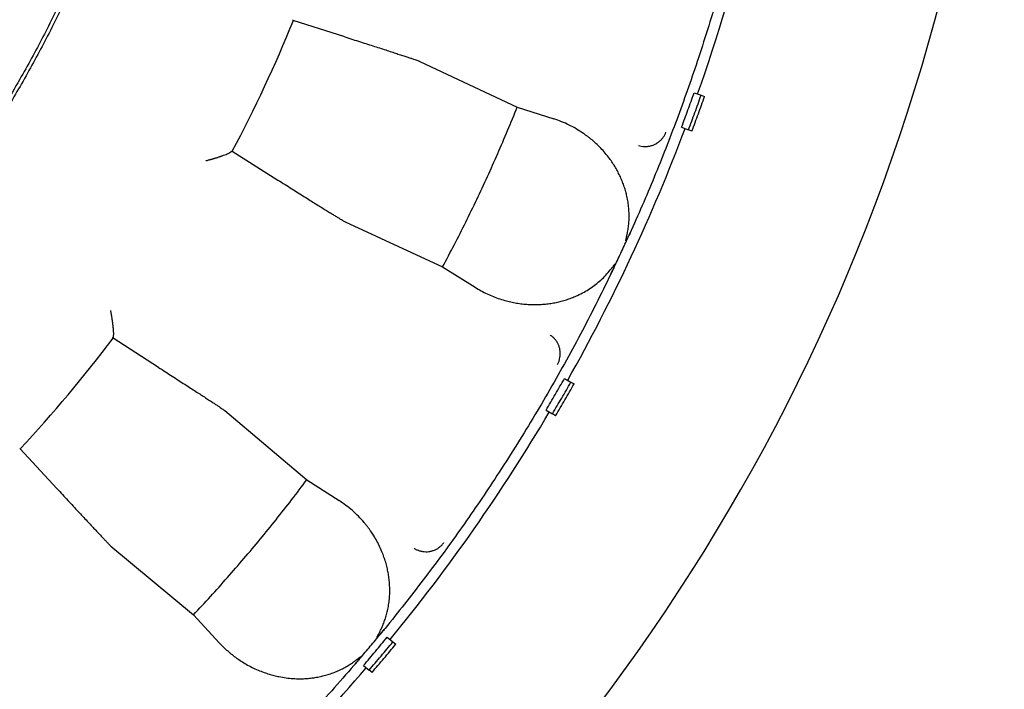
# Model space of a CAD drawing. Header units: millimetres. Extents: x 8 to 564, y 12 to 489.
# Tile 63 of 79: x 311 to 325, y 445 to 454. Entities that reach past the tile are written whole.
import ezdxf

# ---------------------------------------------------------------- set-up
doc = ezdxf.new("R2010")
doc.units = ezdxf.units.MM

msp = doc.modelspace()

# ---------------------------------------------------------------- linework, layer by layer
at = {"color": 7, "linetype": 'Continuous', "lineweight": 30}
for p, q in [((315.107, 454.432), (315.101, 454.437)), ((315.804, 454.209), (315.107, 454.432)), ((316.824, 453.875), (318.144, 453.256)), ((320.543, 453.451), (320.637, 453.417)), ((320.637, 453.417), (320.685, 453.4)), ((318.144, 453.256), (318.639, 453.096)), ((320.373, 452.981), (320.467, 452.947)), ((320.514, 452.93), (320.467, 452.947)), ((314.271, 452.658), (314.279, 452.656)), ((314.279, 452.656), (314.898, 452.265)), ((315.809, 451.699), (317.132, 451.086)), ((319.691, 451.582), (319.683, 451.566)), ((317.132, 451.086), (317.573, 450.809)), ((312.662, 450.118), (312.657, 450.124)), ((313.278, 449.722), (312.662, 450.118)), ((318.785, 449.573), (318.872, 449.523)), ((318.872, 449.523), (318.915, 449.498)), ((314.176, 449.136), (315.291, 448.196)), ((318.535, 449.14), (318.622, 449.09)), ((318.665, 449.065), (318.622, 449.09)), ((311.396, 448.62), (311.403, 448.617)), ((311.403, 448.617), (311.899, 448.079)), ((315.291, 448.196), (315.728, 447.914)), ((312.633, 447.296), (313.751, 446.362)), ((313.751, 446.362), (314.106, 445.98)), ((316.352, 446.179), (316.341, 446.165)), ((316.38, 446.059), (316.457, 445.995)), ((316.457, 445.995), (316.495, 445.963)), ((316.059, 445.676), (316.135, 445.612)), ((316.174, 445.58), (316.135, 445.612))]:
    msp.add_line(p, q, dxfattribs=at)
for radius, start, end in [(27.25, 91.5771, 88.4229), (24.479, 340.6094, 346.4003), (18.996, 332.0445, 337.9555), (24.479, 330.6094, 339.4391), (18.996, 317.0445, 322.9555), (24.479, 320.6094, 329.4391), (24.479, 310.6094, 319.4391)]:
    msp.add_arc((297.5, 461.561), radius, start, end, dxfattribs=at)
for points, knots in [([(286.186, 472.875), (286.264, 472.952), (286.42, 473.106), (286.659, 473.331), (286.903, 473.551), (287.151, 473.766), (287.404, 473.976), (287.676, 474.192), (287.969, 474.415), (288.283, 474.642), (288.602, 474.861), (288.914, 475.064), (289.22, 475.254), (289.518, 475.429), (289.819, 475.599), (290.124, 475.761), (290.432, 475.917), (290.744, 476.066), (291.059, 476.209), (291.371, 476.342), (291.681, 476.467), (291.988, 476.583), (292.298, 476.693), (292.61, 476.797), (292.923, 476.894), (293.258, 476.99), (293.613, 477.084), (293.99, 477.173), (294.368, 477.254), (294.735, 477.322), (295.09, 477.38), (295.432, 477.429), (295.775, 477.469), (296.119, 477.503), (296.464, 477.529), (296.809, 477.548), (297.154, 477.559), (297.494, 477.563), (297.828, 477.559), (298.157, 477.549), (298.485, 477.532), (298.812, 477.509), (299.139, 477.478), (299.485, 477.439), (299.849, 477.39), (300.231, 477.328), (300.612, 477.258), (300.977, 477.181), (301.327, 477.098), (301.662, 477.012), (301.994, 476.919), (302.325, 476.818), (302.653, 476.71), (302.979, 476.595), (303.303, 476.473), (303.618, 476.347), (303.925, 476.216), (304.225, 476.081), (304.521, 475.94), (304.815, 475.793), (305.106, 475.639), (305.41, 475.471), (305.728, 475.286), (306.057, 475.083), (306.382, 474.872), (306.69, 474.661), (306.981, 474.451), (307.258, 474.243), (307.529, 474.03), (307.796, 473.81), (308.058, 473.585), (308.315, 473.354), (308.568, 473.118), (308.81, 472.88), (309.044, 472.641), (309.269, 472.402), (309.489, 472.158), (309.704, 471.91), (309.914, 471.657), (310.131, 471.385), (310.353, 471.093), (310.58, 470.779), (310.799, 470.46), (311.003, 470.147), (311.192, 469.842), (311.368, 469.544), (311.537, 469.243), (311.7, 468.938), (311.856, 468.629), (312.005, 468.318), (312.148, 468.003), (312.281, 467.69), (312.406, 467.38), (312.522, 467.073), (312.632, 466.764), (312.735, 466.452), (312.833, 466.138), (312.929, 465.804), (313.022, 465.448), (313.112, 465.072), (313.192, 464.693), (313.261, 464.326), (313.319, 463.971), (313.367, 463.629), (313.408, 463.286), (313.442, 462.942), (313.468, 462.598), (313.486, 462.252), (313.498, 461.907), (313.501, 461.567), (313.498, 461.233), (313.488, 460.905), (313.471, 460.577), (313.447, 460.249), (313.417, 459.922), (313.378, 459.576), (313.328, 459.212), (313.267, 458.83), (313.196, 458.45), (313.119, 458.084), (313.037, 457.734), (312.951, 457.4), (312.857, 457.067), (312.756, 456.736), (312.649, 456.408), (312.534, 456.082), (312.412, 455.759), (312.285, 455.443), (312.154, 455.136), (312.019, 454.837), (311.878, 454.54), (311.731, 454.246), (311.578, 453.956), (311.409, 453.651), (311.224, 453.334), (311.021, 453.004), (310.81, 452.68), (310.599, 452.372), (310.39, 452.08), (310.182, 451.804), (309.968, 451.532), (309.749, 451.265), (309.523, 451.003), (309.293, 450.746), (309.057, 450.494), (308.895, 450.33), (308.814, 450.248)], [0, 0, 0, 0, 0.006533, 0.013067, 0.0196, 0.026133, 0.032667, 0.0392, 0.0469, 0.0546, 0.0623, 0.07, 0.076875, 0.08375, 0.090625, 0.0975, 0.104375, 0.11125, 0.118125, 0.125, 0.131533, 0.138067, 0.1446, 0.151133, 0.157667, 0.1642, 0.1719, 0.1796, 0.1873, 0.195, 0.201875, 0.20875, 0.215625, 0.2225, 0.229375, 0.23625, 0.243125, 0.25, 0.256533, 0.263067, 0.2696, 0.276133, 0.282667, 0.2892, 0.2969, 0.3046, 0.3123, 0.32, 0.326875, 0.33375, 0.340625, 0.3475, 0.354375, 0.36125, 0.368125, 0.375, 0.381533, 0.388067, 0.3946, 0.401133, 0.407667, 0.4142, 0.4219, 0.4296, 0.4373, 0.445, 0.451875, 0.45875, 0.465625, 0.4725, 0.479375, 0.48625, 0.493125, 0.5, 0.506533, 0.513067, 0.5196, 0.526133, 0.532667, 0.5392, 0.5469, 0.5546, 0.5623, 0.57, 0.576875, 0.58375, 0.590625, 0.5975, 0.604375, 0.61125, 0.618125, 0.625, 0.631533, 0.638067, 0.6446, 0.651133, 0.657667, 0.6642, 0.6719, 0.6796, 0.6873, 0.695, 0.701875, 0.70875, 0.715625, 0.7225, 0.729375, 0.73625, 0.743125, 0.75, 0.756533, 0.763067, 0.7696, 0.776133, 0.782667, 0.7892, 0.7969, 0.8046, 0.8123, 0.82, 0.826875, 0.83375, 0.840625, 0.8475, 0.854375, 0.86125, 0.868125, 0.875, 0.881533, 0.888067, 0.8946, 0.901133, 0.907667, 0.9142, 0.9219, 0.9296, 0.9373, 0.945, 0.951875, 0.95875, 0.965625, 0.9725, 0.979375, 0.98625, 0.993125, 1, 1, 1, 1]), ([(309.333, 472.405), (309.407, 472.323), (309.554, 472.16), (309.769, 471.911), (309.979, 471.657), (310.184, 471.398), (310.383, 471.136), (310.573, 470.875), (310.754, 470.615), (310.927, 470.357), (311.095, 470.095), (311.257, 469.83), (311.421, 469.552), (311.584, 469.26), (311.747, 468.954), (311.904, 468.645), (312.053, 468.332), (312.196, 468.016), (312.332, 467.698), (312.461, 467.376), (312.581, 467.057), (312.693, 466.741), (312.796, 466.428), (312.892, 466.113), (312.983, 465.796), (313.066, 465.477), (313.142, 465.163), (313.21, 464.853), (313.271, 464.549), (313.325, 464.243), (313.374, 463.936), (313.419, 463.617), (313.458, 463.285), (313.492, 462.939), (313.518, 462.594), (313.537, 462.248), (313.548, 461.901), (313.551, 461.554), (313.547, 461.208), (313.536, 460.867), (313.518, 460.532), (313.494, 460.204), (313.462, 459.876), (313.424, 459.549), (313.38, 459.222), (313.329, 458.903), (313.274, 458.591), (313.213, 458.286), (313.147, 457.983), (313.075, 457.681), (312.994, 457.368), (312.903, 457.046), (312.802, 456.715), (312.694, 456.385), (312.578, 456.058), (312.456, 455.734), (312.327, 455.412), (312.19, 455.094), (312.05, 454.783), (311.905, 454.481), (311.757, 454.187), (311.602, 453.896), (311.442, 453.608), (311.276, 453.323), (311.107, 453.048), (310.936, 452.781), (310.764, 452.522), (310.586, 452.267), (310.404, 452.016), (310.21, 451.758), (310.003, 451.495), (309.782, 451.228), (309.556, 450.965), (309.325, 450.707), (309.088, 450.454), (308.845, 450.207), (308.597, 449.964), (308.348, 449.731), (308.099, 449.507), (307.849, 449.292), (307.595, 449.082), (307.337, 448.878), (307.075, 448.679), (306.813, 448.489), (306.553, 448.307), (306.295, 448.135), (306.034, 447.967), (305.769, 447.804), (305.491, 447.641), (305.199, 447.477), (304.893, 447.314), (304.584, 447.158), (304.271, 447.008), (303.955, 446.865), (303.636, 446.729), (303.314, 446.6), (302.995, 446.48), (302.679, 446.369), (302.366, 446.266), (302.051, 446.169), (301.734, 446.079), (301.416, 445.995), (301.102, 445.92), (300.792, 445.852), (300.487, 445.791), (300.182, 445.736), (299.875, 445.687), (299.555, 445.642), (299.223, 445.603), (298.878, 445.569), (298.532, 445.543), (298.186, 445.525), (297.84, 445.514), (297.493, 445.51), (297.146, 445.514), (296.806, 445.525), (296.471, 445.543), (296.142, 445.568), (295.814, 445.599), (295.487, 445.637), (295.161, 445.682), (294.842, 445.732), (294.53, 445.788), (294.225, 445.848), (293.921, 445.914), (293.619, 445.987), (293.307, 446.068), (292.985, 446.158), (292.653, 446.259), (292.324, 446.368), (291.997, 446.483), (291.673, 446.605), (291.351, 446.735), (291.032, 446.871), (290.722, 447.012), (290.419, 447.156), (290.125, 447.305), (289.834, 447.459), (289.546, 447.619), (289.262, 447.786), (288.986, 447.954), (288.719, 448.125), (288.461, 448.298), (288.206, 448.475), (287.954, 448.657), (287.697, 448.852), (287.434, 449.059), (287.166, 449.279), (286.904, 449.505), (286.646, 449.737), (286.393, 449.974), (286.145, 450.217), (285.902, 450.464), (285.745, 450.634), (285.667, 450.718)], [0, 0, 0, 0, 0.006533, 0.013067, 0.0196, 0.026133, 0.032667, 0.0392, 0.04536, 0.05152, 0.05768, 0.06384, 0.07, 0.076875, 0.08375, 0.090625, 0.0975, 0.104375, 0.11125, 0.118125, 0.125, 0.131533, 0.138067, 0.1446, 0.151133, 0.157667, 0.1642, 0.17036, 0.17652, 0.18268, 0.18884, 0.195, 0.201875, 0.20875, 0.215625, 0.2225, 0.229375, 0.23625, 0.243125, 0.25, 0.256533, 0.263067, 0.2696, 0.276133, 0.282667, 0.2892, 0.29536, 0.30152, 0.30768, 0.31384, 0.32, 0.326875, 0.33375, 0.340625, 0.3475, 0.354375, 0.36125, 0.368125, 0.375, 0.381533, 0.388067, 0.3946, 0.401133, 0.407667, 0.4142, 0.42036, 0.42652, 0.43268, 0.43884, 0.445, 0.451875, 0.45875, 0.465625, 0.4725, 0.479375, 0.48625, 0.493125, 0.5, 0.506533, 0.513067, 0.5196, 0.526133, 0.532667, 0.5392, 0.54536, 0.55152, 0.55768, 0.56384, 0.57, 0.576875, 0.58375, 0.590625, 0.5975, 0.604375, 0.61125, 0.618125, 0.625, 0.631533, 0.638067, 0.6446, 0.651133, 0.657667, 0.6642, 0.67036, 0.67652, 0.68268, 0.68884, 0.695, 0.701875, 0.70875, 0.715625, 0.7225, 0.729375, 0.73625, 0.743125, 0.75, 0.756533, 0.763067, 0.7696, 0.776133, 0.782667, 0.7892, 0.79536, 0.80152, 0.80768, 0.81384, 0.82, 0.826875, 0.83375, 0.840625, 0.8475, 0.854375, 0.86125, 0.868125, 0.875, 0.881533, 0.888067, 0.8946, 0.901133, 0.907667, 0.9142, 0.92036, 0.92652, 0.93268, 0.93884, 0.945, 0.951875, 0.95875, 0.965625, 0.9725, 0.979375, 0.98625, 0.993125, 1, 1, 1, 1]), ([(321.403, 457.018), (321.374, 456.869), (321.316, 456.57), (321.217, 456.124), (321.111, 455.679), (320.996, 455.237), (320.873, 454.797), (320.742, 454.359), (320.607, 453.936), (320.468, 453.527), (320.326, 453.133), (320.178, 452.741), (320.022, 452.352), (319.861, 451.965), (319.747, 451.71), (319.691, 451.582)], [0, 0, 0, 0, 0.079964, 0.159933, 0.23991, 0.319892, 0.399881, 0.479876, 0.559878, 0.633218, 0.706564, 0.779915, 0.853271, 0.926633, 1, 1, 1, 1]), ([(315.101, 454.437), (315.101, 454.437), (315.101, 454.438), (315.102, 454.441), (315.102, 454.442)], [0, 0, 0, 0, 0.50458, 1, 1, 1, 1]), ([(315.804, 454.209), (315.841, 454.198), (315.913, 454.174), (316.017, 454.141), (316.116, 454.11), (316.21, 454.079), (316.298, 454.051), (316.381, 454.024), (316.457, 453.999), (316.527, 453.976), (316.591, 453.955), (316.647, 453.937), (316.696, 453.921), (316.737, 453.907), (316.771, 453.895), (316.797, 453.886), (316.816, 453.879), (316.821, 453.877), (316.824, 453.875)], [0, 0, 0, 0, 0.062688, 0.125134, 0.187601, 0.250354, 0.312919, 0.375275, 0.437688, 0.500421, 0.562851, 0.625075, 0.687358, 0.749964, 0.812561, 0.874921, 0.937312, 1, 1, 1, 1]), ([(317.132, 451.086), (317.185, 451.187), (317.292, 451.388), (317.446, 451.694), (317.596, 452.002), (317.741, 452.312), (317.88, 452.624), (318.015, 452.939), (318.101, 453.15), (318.144, 453.256)], [0, 0, 0, 0, 0.142931, 0.285788, 0.428601, 0.571399, 0.714212, 0.857069, 1, 1, 1, 1]), ([(319.638, 451.542), (319.642, 451.565), (319.651, 451.612), (319.658, 451.682), (319.662, 451.752), (319.661, 451.813), (319.658, 451.863), (319.655, 451.903), (319.65, 451.943), (319.643, 451.984), (319.636, 452.024), (319.627, 452.065), (319.614, 452.115), (319.596, 452.174), (319.571, 452.242), (319.543, 452.308), (319.511, 452.373), (319.476, 452.437), (319.437, 452.499), (319.391, 452.564), (319.338, 452.631), (319.277, 452.699), (319.225, 452.75), (319.185, 452.786), (319.158, 452.809), (319.13, 452.832), (319.101, 452.855), (319.072, 452.876), (319.021, 452.912), (318.948, 452.959), (318.849, 453.013), (318.746, 453.059), (318.675, 453.084), (318.639, 453.096)], [0, 0, 0, 0, 0.029144, 0.058489, 0.088194, 0.118413, 0.13597, 0.153769, 0.171833, 0.190188, 0.208854, 0.227855, 0.24721, 0.280948, 0.31517, 0.349968, 0.385429, 0.421635, 0.458664, 0.496588, 0.543675, 0.591233, 0.639375, 0.658475, 0.677688, 0.697022, 0.716483, 0.736076, 0.755809, 0.816735, 0.877623, 0.938651, 1, 1, 1, 1]), ([(319.789, 452.734), (319.802, 452.73), (319.827, 452.723), (319.868, 452.719), (319.911, 452.721), (319.954, 452.729), (319.996, 452.743), (320.035, 452.763), (320.069, 452.787), (320.099, 452.815), (320.125, 452.846), (320.145, 452.879), (320.155, 452.902), (320.16, 452.914)], [0, 0, 0, 0, 0.086786, 0.177392, 0.271181, 0.367345, 0.464936, 0.562913, 0.654699, 0.745021, 0.833098, 0.918267, 1, 1, 1, 1]), ([(313.923, 452.528), (313.924, 452.528), (313.93, 452.53), (313.941, 452.533), (313.954, 452.537), (313.967, 452.54), (313.977, 452.543), (313.987, 452.546), (313.999, 452.549), (314.012, 452.553), (314.025, 452.557), (314.04, 452.561), (314.057, 452.566), (314.073, 452.571), (314.089, 452.576), (314.104, 452.581), (314.118, 452.586), (314.131, 452.591), (314.152, 452.598), (314.179, 452.608), (314.209, 452.619), (314.231, 452.629), (314.246, 452.637), (314.257, 452.643), (314.264, 452.649), (314.267, 452.652), (314.268, 452.653)], [0, 0, 0, 0, 0.008402, 0.033164, 0.07258, 0.091458, 0.112467, 0.13561, 0.160887, 0.1883, 0.217851, 0.24954, 0.289273, 0.327675, 0.364748, 0.400494, 0.434918, 0.468023, 0.499813, 0.596587, 0.687461, 0.77277, 0.833364, 0.891267, 0.94672, 1, 1, 1, 1]), ([(314.268, 452.653), (314.269, 452.655), (314.271, 452.657), (314.271, 452.658), (314.271, 452.658)], [0, 0, 0, 0, 0.497389, 1, 1, 1, 1]), ([(314.898, 452.265), (314.93, 452.245), (314.995, 452.204), (315.086, 452.147), (315.174, 452.091), (315.258, 452.039), (315.337, 451.989), (315.41, 451.943), (315.479, 451.9), (315.541, 451.861), (315.598, 451.826), (315.648, 451.795), (315.692, 451.768), (315.729, 451.745), (315.76, 451.727), (315.784, 451.713), (315.801, 451.703), (315.806, 451.7), (315.809, 451.699)], [0, 0, 0, 0, 0.062688, 0.125134, 0.187601, 0.250354, 0.312919, 0.375275, 0.437688, 0.500421, 0.562851, 0.625075, 0.687358, 0.749964, 0.812561, 0.874921, 0.937312, 1, 1, 1, 1]), ([(319.413, 450.986), (319.443, 451.049), (319.504, 451.176), (319.594, 451.369), (319.654, 451.5), (319.684, 451.566)], [0, 0, 0, 0, 0.325603, 0.658924, 1, 1, 1, 1]), ([(319.684, 451.566), (319.679, 451.556), (319.67, 451.536), (319.657, 451.51), (319.646, 451.489), (319.639, 451.474), (319.634, 451.464), (319.631, 451.459), (319.63, 451.456), (319.628, 451.453), (319.627, 451.451), (319.626, 451.449), (319.624, 451.446), (319.622, 451.442), (319.62, 451.439), (319.619, 451.438), (319.618, 451.438), (319.618, 451.438), (319.618, 451.438), (319.617, 451.438), (319.617, 451.439), (319.617, 451.439), (319.617, 451.442), (319.617, 451.446), (319.618, 451.452), (319.62, 451.458), (319.621, 451.465), (319.623, 451.472), (319.626, 451.486), (319.63, 451.504), (319.634, 451.525), (319.637, 451.537), (319.638, 451.542)], [0, 0, 0, 0, 0.136343, 0.252887, 0.349635, 0.409207, 0.457651, 0.471327, 0.483767, 0.494974, 0.504946, 0.513686, 0.521194, 0.553825, 0.563477, 0.566834, 0.569441, 0.570594, 0.571737, 0.572944, 0.574282, 0.577518, 0.581688, 0.606753, 0.626507, 0.653249, 0.680121, 0.712152, 0.749343, 0.851063, 0.934614, 1, 1, 1, 1]), ([(319.406, 451.045), (319.408, 451.047), (319.411, 451.051), (319.417, 451.058), (319.423, 451.066), (319.429, 451.074), (319.437, 451.084), (319.444, 451.093), (319.45, 451.101), (319.455, 451.107), (319.459, 451.113), (319.463, 451.117), (319.466, 451.121), (319.468, 451.124), (319.47, 451.126), (319.472, 451.127), (319.472, 451.127), (319.472, 451.127), (319.473, 451.127), (319.473, 451.126), (319.473, 451.126), (319.473, 451.125), (319.473, 451.123), (319.472, 451.121), (319.471, 451.118), (319.47, 451.115), (319.466, 451.105), (319.458, 451.086), (319.446, 451.058), (319.431, 451.024), (319.419, 450.999), (319.413, 450.986)], [0, 0, 0, 0, 0.030575, 0.065018, 0.103333, 0.145518, 0.191574, 0.241503, 0.279474, 0.312071, 0.339296, 0.361149, 0.377636, 0.39441, 0.406026, 0.410041, 0.413055, 0.414307, 0.415486, 0.416689, 0.418008, 0.421246, 0.428126, 0.437782, 0.448816, 0.462202, 0.477967, 0.574676, 0.693878, 0.83564, 1, 1, 1, 1]), ([(319.413, 450.987), (319.346, 450.85), (319.212, 450.576), (319.002, 450.171), (318.784, 449.769), (318.559, 449.371), (318.326, 448.978), (318.086, 448.589), (317.846, 448.215), (317.606, 447.857), (317.367, 447.512), (317.122, 447.172), (316.871, 446.837), (316.615, 446.505), (316.439, 446.288), (316.352, 446.179)], [0, 0, 0, 0, 0.079964, 0.159933, 0.23991, 0.319892, 0.399881, 0.479876, 0.559878, 0.633218, 0.706564, 0.779915, 0.853271, 0.926633, 1, 1, 1, 1]), ([(317.573, 450.809), (317.599, 450.793), (317.652, 450.761), (317.735, 450.719), (317.82, 450.682), (317.907, 450.651), (317.992, 450.625), (318.075, 450.606), (318.153, 450.591), (318.232, 450.581), (318.311, 450.575), (318.39, 450.573), (318.468, 450.576), (318.543, 450.583), (318.616, 450.593), (318.688, 450.606), (318.759, 450.624), (318.828, 450.645), (318.896, 450.67), (318.97, 450.702), (319.049, 450.742), (319.13, 450.791), (319.207, 450.846), (319.278, 450.906), (319.345, 450.972), (319.386, 451.02), (319.406, 451.045)], [0, 0, 0, 0, 0.050423, 0.100651, 0.150785, 0.200924, 0.251168, 0.294417, 0.337062, 0.379173, 0.42082, 0.462078, 0.503022, 0.541162, 0.578406, 0.614829, 0.650511, 0.685536, 0.719992, 0.753974, 0.798334, 0.840941, 0.88208, 0.922069, 0.961253, 1, 1, 1, 1]), ([(312.628, 450.495), (312.628, 450.493), (312.628, 450.49), (312.629, 450.482), (312.631, 450.472), (312.634, 450.456), (312.638, 450.435), (312.642, 450.407), (312.646, 450.383), (312.648, 450.366), (312.65, 450.355), (312.651, 450.346), (312.652, 450.336), (312.654, 450.327), (312.655, 450.318), (312.657, 450.297), (312.66, 450.273), (312.662, 450.247), (312.664, 450.229), (312.665, 450.212), (312.666, 450.197), (312.666, 450.184), (312.666, 450.17), (312.666, 450.156), (312.664, 450.144), (312.662, 450.134), (312.661, 450.131), (312.66, 450.129)], [0, 0, 0, 0, 0.008295, 0.0231, 0.044442, 0.072333, 0.119717, 0.17877, 0.249507, 0.271946, 0.293963, 0.315558, 0.336732, 0.357485, 0.377817, 0.397729, 0.499719, 0.548886, 0.596541, 0.642719, 0.68746, 0.730807, 0.77281, 0.833398, 0.891293, 0.946734, 1, 1, 1, 1]), ([(312.657, 450.124), (312.657, 450.124), (312.657, 450.125), (312.659, 450.128), (312.66, 450.129)], [0, 0, 0, 0, 0.50458, 1, 1, 1, 1]), ([(318.69, 449.762), (318.696, 449.773), (318.708, 449.797), (318.72, 449.837), (318.728, 449.879), (318.729, 449.922), (318.723, 449.966), (318.712, 450.008), (318.695, 450.047), (318.674, 450.082), (318.648, 450.113), (318.62, 450.14), (318.599, 450.154), (318.589, 450.161)], [0, 0, 0, 0, 0.086794, 0.17742, 0.271232, 0.367416, 0.465016, 0.562992, 0.654765, 0.745067, 0.833123, 0.918274, 1, 1, 1, 1]), ([(313.278, 449.722), (313.31, 449.702), (313.374, 449.66), (313.465, 449.602), (313.553, 449.545), (313.636, 449.492), (313.714, 449.441), (313.787, 449.394), (313.854, 449.35), (313.916, 449.31), (313.972, 449.274), (314.021, 449.241), (314.064, 449.213), (314.1, 449.188), (314.13, 449.168), (314.153, 449.153), (314.169, 449.141), (314.174, 449.138), (314.176, 449.136)], [0, 0, 0, 0, 0.062688, 0.125134, 0.187601, 0.250354, 0.312919, 0.375275, 0.437688, 0.500421, 0.562851, 0.625075, 0.687358, 0.749964, 0.812561, 0.874921, 0.937312, 1, 1, 1, 1]), ([(313.751, 446.362), (313.829, 446.445), (313.985, 446.612), (314.213, 446.868), (314.437, 447.126), (314.657, 447.388), (314.873, 447.654), (315.085, 447.923), (315.222, 448.105), (315.291, 448.196)], [0, 0, 0, 0, 0.142931, 0.285788, 0.428601, 0.571399, 0.714212, 0.857069, 1, 1, 1, 1]), ([(311.899, 448.079), (311.925, 448.051), (311.977, 447.995), (312.05, 447.916), (312.121, 447.839), (312.188, 447.767), (312.252, 447.699), (312.311, 447.635), (312.366, 447.576), (312.416, 447.523), (312.462, 447.474), (312.502, 447.431), (312.537, 447.393), (312.568, 447.362), (312.593, 447.336), (312.612, 447.316), (312.626, 447.302), (312.63, 447.298), (312.633, 447.296)], [0, 0, 0, 0, 0.0626883, 0.125134, 0.1876013, 0.250354, 0.3129191, 0.3752754, 0.437688, 0.5004211, 0.562851, 0.6250753, 0.6873584, 0.7499639, 0.8125605, 0.874921, 0.9373121, 1, 1, 1, 1]), ([(316.29, 446.154), (316.3, 446.175), (316.321, 446.218), (316.346, 446.284), (316.368, 446.351), (316.383, 446.409), (316.393, 446.458), (316.4, 446.498), (316.405, 446.538), (316.41, 446.579), (316.413, 446.62), (316.415, 446.661), (316.415, 446.713), (316.413, 446.775), (316.407, 446.847), (316.397, 446.918), (316.383, 446.989), (316.365, 447.06), (316.343, 447.13), (316.316, 447.205), (316.282, 447.283), (316.241, 447.364), (316.204, 447.427), (316.175, 447.472), (316.155, 447.502), (316.134, 447.532), (316.112, 447.561), (316.089, 447.589), (316.05, 447.637), (315.991, 447.701), (315.909, 447.779), (315.822, 447.85), (315.759, 447.892), (315.728, 447.914)], [0, 0, 0, 0, 0.029144, 0.058489, 0.088194, 0.118413, 0.135971, 0.153769, 0.171834, 0.190188, 0.208854, 0.227855, 0.24721, 0.280948, 0.31517, 0.349968, 0.385429, 0.421635, 0.458664, 0.496588, 0.543676, 0.591234, 0.639377, 0.658476, 0.67769, 0.697024, 0.716485, 0.736079, 0.755812, 0.816737, 0.877624, 0.938652, 1, 1, 1, 1]), ([(316.745, 447.266), (316.756, 447.259), (316.779, 447.246), (316.818, 447.231), (316.859, 447.222), (316.903, 447.218), (316.947, 447.221), (316.99, 447.23), (317.029, 447.245), (317.066, 447.264), (317.098, 447.288), (317.126, 447.314), (317.142, 447.334), (317.15, 447.344)], [0, 0, 0, 0, 0.086786, 0.177392, 0.271181, 0.367345, 0.464936, 0.562913, 0.654699, 0.745021, 0.833098, 0.918267, 1, 1, 1, 1]), ([(315.929, 445.675), (315.975, 445.728), (316.066, 445.835), (316.203, 445.998), (316.295, 446.109), (316.341, 446.165)], [0, 0, 0, 0, 0.325603, 0.658924, 1, 1, 1, 1]), ([(316.341, 446.165), (316.333, 446.156), (316.319, 446.14), (316.3, 446.118), (316.285, 446.1), (316.273, 446.087), (316.267, 446.08), (316.262, 446.075), (316.26, 446.073), (316.258, 446.071), (316.256, 446.069), (316.255, 446.067), (316.252, 446.064), (316.249, 446.061), (316.246, 446.059), (316.245, 446.059), (316.244, 446.059), (316.244, 446.059), (316.244, 446.059), (316.244, 446.059), (316.244, 446.059), (316.244, 446.06), (316.244, 446.063), (316.246, 446.066), (316.248, 446.072), (316.251, 446.077), (316.254, 446.083), (316.258, 446.09), (316.264, 446.103), (316.273, 446.119), (316.282, 446.138), (316.288, 446.149), (316.29, 446.154)], [0, 0, 0, 0, 0.136343, 0.252887, 0.349635, 0.409207, 0.457651, 0.471327, 0.483767, 0.494974, 0.504946, 0.513686, 0.521194, 0.553825, 0.563477, 0.566834, 0.569441, 0.570594, 0.571737, 0.572944, 0.574282, 0.577518, 0.581688, 0.606753, 0.626507, 0.653249, 0.680121, 0.712152, 0.749343, 0.851063, 0.934614, 1, 1, 1, 1]), ([(314.106, 445.98), (314.124, 445.962), (314.159, 445.924), (314.216, 445.872), (314.275, 445.822), (314.337, 445.776), (314.401, 445.732), (314.471, 445.69), (314.546, 445.649), (314.627, 445.612), (314.694, 445.586), (314.744, 445.569), (314.777, 445.558), (314.81, 445.548), (314.844, 445.539), (314.878, 445.531), (314.932, 445.519), (315.007, 445.507), (315.102, 445.497), (315.177, 445.494), (315.23, 445.495), (315.262, 445.497), (315.294, 445.499), (315.326, 445.502), (315.358, 445.505), (315.389, 445.509), (315.434, 445.517), (315.491, 445.528), (315.561, 445.546), (315.628, 445.568), (315.694, 445.594), (315.758, 445.623), (315.82, 445.656), (315.88, 445.692), (315.919, 445.719), (315.938, 445.733)], [0, 0, 0, 0, 0.042034, 0.083922, 0.125721, 0.167489, 0.209284, 0.251162, 0.299556, 0.347203, 0.3942, 0.412509, 0.43074, 0.448899, 0.466992, 0.485027, 0.503009, 0.552657, 0.600815, 0.647654, 0.663163, 0.678552, 0.693827, 0.708996, 0.724068, 0.739049, 0.75395, 0.787397, 0.81982, 0.851335, 0.882066, 0.91215, 0.941732, 0.970962, 1, 1, 1, 1]), ([(315.938, 445.733), (315.94, 445.735), (315.944, 445.738), (315.951, 445.743), (315.959, 445.749), (315.968, 445.756), (315.977, 445.763), (315.986, 445.77), (315.995, 445.776), (316.001, 445.781), (316.007, 445.785), (316.011, 445.789), (316.015, 445.792), (316.018, 445.794), (316.021, 445.795), (316.022, 445.795), (316.023, 445.795), (316.023, 445.795), (316.023, 445.795), (316.023, 445.795), (316.023, 445.795), (316.023, 445.794), (316.023, 445.792), (316.021, 445.79), (316.02, 445.788), (316.018, 445.785), (316.011, 445.776), (315.999, 445.76), (315.98, 445.735), (315.956, 445.707), (315.939, 445.686), (315.929, 445.675)], [0, 0, 0, 0, 0.030575, 0.065018, 0.103333, 0.145518, 0.191574, 0.241503, 0.279474, 0.312071, 0.339296, 0.361149, 0.377636, 0.39441, 0.406026, 0.410041, 0.413055, 0.414307, 0.415486, 0.416689, 0.418008, 0.421246, 0.428126, 0.437782, 0.448816, 0.462202, 0.477967, 0.574676, 0.693878, 0.83564, 1, 1, 1, 1]), ([(315.929, 445.675), (315.829, 445.561), (315.629, 445.331), (315.321, 444.994), (315.007, 444.662), (314.686, 444.336), (314.36, 444.017), (314.027, 443.703), (313.698, 443.404), (313.374, 443.12), (313.054, 442.849), (312.729, 442.584), (312.4, 442.325), (312.067, 442.071), (311.841, 441.906), (311.728, 441.824)], [0, 0, 0, 0, 0.079964, 0.159933, 0.23991, 0.319892, 0.399881, 0.479876, 0.559878, 0.633218, 0.706564, 0.779915, 0.853271, 0.926633, 1, 1, 1, 1])]:
    msp.add_open_spline(points, degree=3, knots=knots, dxfattribs=at)
for points in [[(320.373, 452.981), (320.402, 453.06), (320.46, 453.216), (320.516, 453.373), (320.543, 453.451)], [(320.467, 452.947), (320.496, 453.025), (320.554, 453.182), (320.61, 453.339), (320.637, 453.417)], [(320.514, 452.93), (320.543, 453.008), (320.601, 453.164), (320.657, 453.322), (320.685, 453.4)], [(318.535, 449.14), (318.577, 449.212), (318.662, 449.356), (318.744, 449.501), (318.785, 449.573)], [(318.622, 449.09), (318.664, 449.162), (318.748, 449.306), (318.831, 449.451), (318.872, 449.523)], [(318.665, 449.065), (318.707, 449.137), (318.792, 449.281), (318.874, 449.426), (318.915, 449.498)], [(316.059, 445.676), (316.113, 445.739), (316.221, 445.866), (316.327, 445.995), (316.38, 446.059)], [(316.135, 445.612), (316.189, 445.675), (316.297, 445.802), (316.404, 445.931), (316.457, 445.995)], [(316.174, 445.58), (316.228, 445.643), (316.336, 445.77), (316.442, 445.898), (316.495, 445.963)]]:
    msp.add_open_spline(points, degree=3, dxfattribs=at)

doc.saveas('drawing.dxf')
